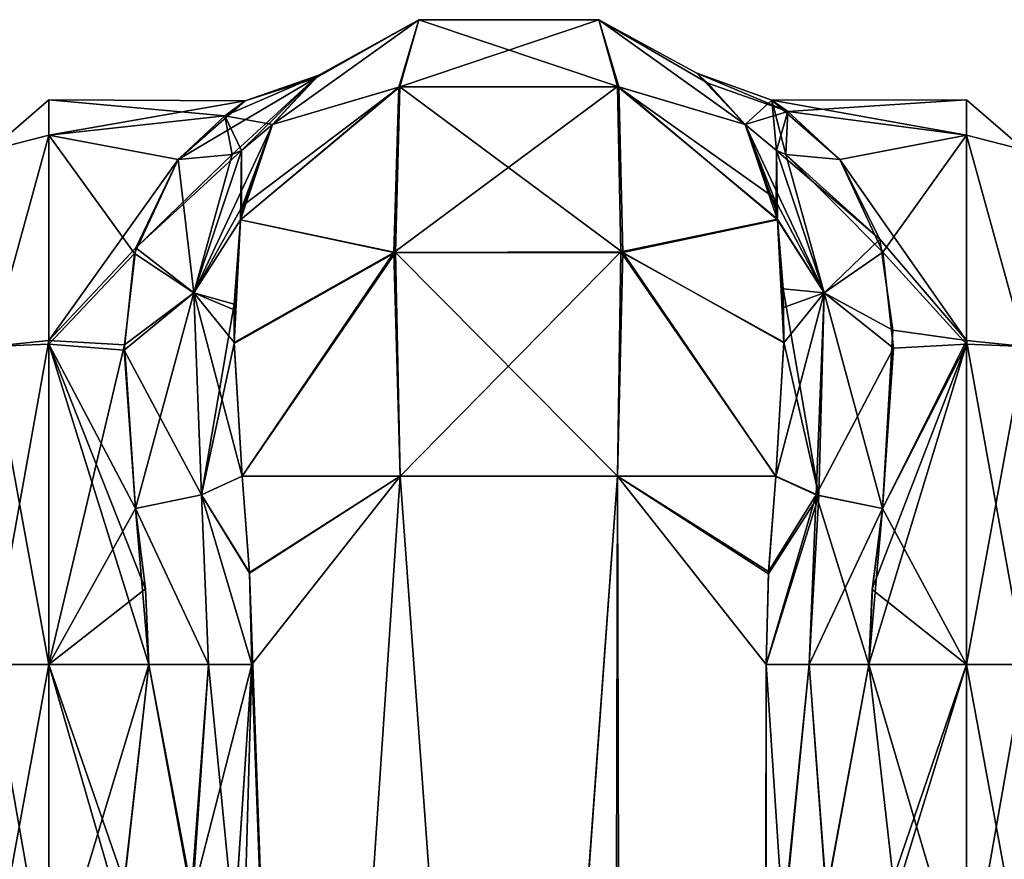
# Model space of a CAD drawing. Extents: x -23 to 1160, y -1999 to -1.
# Tile 152 of 254: x 48 to 90, y -36 to -1. Entities that reach past the tile are written whole.
import ezdxf

# ---------------------------------------------------------------- set-up
doc = ezdxf.new("R2010")
doc.units = 0
doc.header["$LTSCALE"] = 90.350045
for name, color, linetype in [('10', 7, 'CONTINUOUS'), ('11', 7, 'CONTINUOUS'), ('12', 7, 'CONTINUOUS'), ('15', 7, 'CONTINUOUS'), ('16', 7, 'CONTINUOUS'), ('19', 7, 'CONTINUOUS'), ('20', 7, 'CONTINUOUS'), ('39', 7, 'CONTINUOUS'), ('4', 7, 'CONTINUOUS'), ('40', 7, 'CONTINUOUS'), ('41', 7, 'CONTINUOUS'), ('42', 7, 'CONTINUOUS'), ('44', 7, 'CONTINUOUS'), ('45', 7, 'CONTINUOUS'), ('46', 7, 'CONTINUOUS'), ('47', 7, 'CONTINUOUS'), ('48', 7, 'CONTINUOUS'), ('5', 7, 'CONTINUOUS'), ('52', 7, 'CONTINUOUS'), ('53', 7, 'CONTINUOUS'), ('54', 7, 'CONTINUOUS'), ('55', 7, 'CONTINUOUS'), ('56', 7, 'CONTINUOUS'), ('6', 7, 'CONTINUOUS'), ('7', 7, 'CONTINUOUS'), ('8', 7, 'CONTINUOUS'), ('9', 7, 'CONTINUOUS')]:
    doc.layers.add(name, color=color, linetype=linetype)

msp = doc.modelspace()

# ---------------------------------------------------------------- linework, layer by layer
at = {"layer": '10', "linetype": 'CONTINUOUS'}
for points in [[(59.009, -5.055, 46), (65.225, -0.599, 46), (60.807, -3.103, 37.452), (59.009, -5.055, 46)], [(60.971, -2.962, 30.092), (65.225, -0.599, 46), (59.009, -5.055, 20), (60.971, -2.962, 30.092)], [(59.009, -5.055, 20), (65.225, -0.599, 46), (65.226, -0.599, 20), (59.009, -5.055, 20)], [(60.807, -3.103, 37.452), (65.225, -0.599, 46), (60.971, -2.962, 30.092), (60.807, -3.103, 37.452)], [(65.225, -0.599, 46), (72.873, -0.599, 46), (65.226, -0.599, 20), (65.225, -0.599, 46)], [(65.226, -0.599, 20), (72.873, -0.599, 46), (72.876, -0.6, 20), (65.226, -0.599, 20)], [(72.873, -0.599, 46), (79.091, -5.055, 45.999), (77.509, -3.297, 38.943), (72.873, -0.599, 46)], [(72.876, -0.6, 20), (72.873, -0.599, 46), (77.509, -3.297, 38.943), (72.876, -0.6, 20)], [(79.092, -5.056, 19.995), (72.876, -0.6, 20), (77.029, -2.878, 32.041), (79.092, -5.056, 19.995)], [(77.029, -2.878, 32.041), (72.876, -0.6, 20), (77.509, -3.297, 38.943), (77.029, -2.878, 32.041)]]:
    msp.add_3dface(points, dxfattribs=at)
at = {"layer": '11', "linetype": 'CONTINUOUS'}
for points in [[(59.009, -5.055, 46), (64.409, -3.449, 55.547), (65.225, -0.599, 46), (59.009, -5.055, 46)], [(64.409, -3.449, 55.547), (73.715, -3.458, 55.542), (65.225, -0.599, 46), (64.409, -3.449, 55.547)], [(65.225, -0.599, 46), (73.715, -3.458, 55.542), (72.873, -0.599, 46), (65.225, -0.599, 46)], [(72.873, -0.599, 46), (73.715, -3.458, 55.542), (79.091, -5.055, 45.999), (72.873, -0.599, 46)], [(57.638, -9.105, 52.33), (64.227, -10.49, 62.486), (64.409, -3.449, 55.547), (57.638, -9.105, 52.33)], [(57.638, -9.105, 52.33), (64.409, -3.449, 55.547), (57.73, -8.507, 51.64), (57.638, -9.105, 52.33)], [(57.73, -8.507, 51.64), (64.409, -3.449, 55.547), (59.009, -5.055, 46), (57.73, -8.507, 51.64)], [(64.227, -10.49, 62.486), (73.893, -10.494, 62.478), (64.409, -3.449, 55.547), (64.227, -10.49, 62.486)], [(64.409, -3.449, 55.547), (73.893, -10.494, 62.478), (73.715, -3.458, 55.542), (64.409, -3.449, 55.547)], [(73.715, -3.458, 55.542), (73.893, -10.494, 62.478), (80.462, -9.099, 52.323), (73.715, -3.458, 55.542)], [(73.715, -3.458, 55.542), (80.462, -9.099, 52.323), (79.091, -5.055, 45.999), (73.715, -3.458, 55.542)], [(79.091, -5.055, 45.999), (80.462, -9.099, 52.323), (80.401, -8.692, 51.859), (79.091, -5.055, 45.999)], [(57.374, -14.368, 56.555), (64.227, -10.49, 62.486), (57.638, -9.105, 52.33), (57.374, -14.368, 56.555)], [(57.381, -12.683, 55.489), (57.374, -14.368, 56.555), (57.638, -9.105, 52.33), (57.381, -12.683, 55.489)], [(73.893, -10.494, 62.478), (80.726, -14.332, 56.535), (80.462, -9.099, 52.323), (73.893, -10.494, 62.478)], [(80.462, -9.099, 52.323), (80.726, -14.332, 56.535), (80.721, -12.829, 55.591), (80.462, -9.099, 52.323)], [(57.374, -14.368, 56.555), (57.714, -20, 58.768), (64.227, -10.49, 62.486), (57.374, -14.368, 56.555)], [(57.714, -20, 58.768), (64.429, -20, 65.115), (64.227, -10.49, 62.486), (57.714, -20, 58.768)], [(64.429, -20, 65.115), (73.669, -20, 65.115), (64.227, -10.49, 62.486), (64.429, -20, 65.115)], [(64.227, -10.49, 62.486), (73.669, -20, 65.115), (73.893, -10.494, 62.478), (64.227, -10.49, 62.486)], [(73.669, -20, 65.115), (80.385, -20.008, 58.769), (73.893, -10.494, 62.478), (73.669, -20, 65.115)], [(73.893, -10.494, 62.478), (80.385, -20.008, 58.769), (80.726, -14.332, 56.535), (73.893, -10.494, 62.478)]]:
    msp.add_3dface(points, dxfattribs=at)
at = {"layer": '12', "linetype": 'CONTINUOUS'}
for points in [[(57.714, -20, 58.768), (58.021, -24.097, 59.382), (64.429, -20, 65.115), (57.714, -20, 58.768)], [(58.021, -24.097, 59.382), (60.162, -83.45, 62.29), (64.429, -20, 65.115), (58.021, -24.097, 59.382)], [(60.162, -83.45, 62.29), (69.05, -83.45, 66), (64.429, -20, 65.115), (60.162, -83.45, 62.29)], [(64.429, -20, 65.115), (69.05, -83.45, 66), (73.669, -20, 65.115), (64.429, -20, 65.115)], [(69.05, -83.45, 66), (77.795, -1916.55, 62.333), (73.669, -20, 65.115), (69.05, -83.45, 66)], [(73.669, -20, 65.115), (77.795, -1916.55, 62.333), (79.976, -28, 59.571), (73.669, -20, 65.115)], [(80.385, -20.008, 58.769), (73.669, -20, 65.115), (80.082, -24.053, 59.378), (80.385, -20.008, 58.769)], [(80.082, -24.053, 59.378), (73.669, -20, 65.115), (79.976, -28, 59.571), (80.082, -24.053, 59.378)], [(58.124, -28, 59.571), (60.162, -83.45, 62.29), (58.021, -24.097, 59.382), (58.124, -28, 59.571)], [(57.394, -39.02, 58.014), (60.162, -83.45, 62.29), (58.124, -28, 59.571), (57.394, -39.02, 58.014)], [(77.795, -1916.55, 62.333), (81.55, -1916.55, 53.5), (79.976, -28, 59.571), (77.795, -1916.55, 62.333)], [(79.976, -28, 59.571), (81.55, -1916.55, 53.5), (80.706, -39.011, 58.015), (79.976, -28, 59.571)]]:
    msp.add_3dface(points, dxfattribs=at)
at = {"layer": '15', "linetype": 'CONTINUOUS'}
for points in [[(57.839, -4.048, 34.514), (56.978, -4.69, 27.287), (49.5, -4, 33.051), (57.839, -4.048, 34.514)], [(49.5, -4, 33.051), (56.978, -4.69, 27.287), (49.5, -5.503, 24.639), (49.5, -4, 33.051)], [(49.5, -5.51, 41.379), (57.839, -4.048, 34.514), (49.5, -4, 33.051), (49.5, -5.51, 41.379)], [(54.993, -6.547, 43.759), (57.839, -4.048, 34.514), (49.5, -5.51, 41.379), (54.993, -6.547, 43.759)], [(56.978, -4.69, 27.287), (54.993, -6.547, 22.241), (49.5, -5.503, 24.639), (56.978, -4.69, 27.287)], [(49.5, -5.503, 24.639), (54.993, -6.547, 22.241), (53.147, -10.533, 16.541), (49.5, -5.503, 24.639)], [(49.5, -14.393, 13.23), (49.5, -5.503, 24.639), (53.147, -10.533, 16.541), (49.5, -14.393, 13.23)], [(49.5, -14.241, 52.665), (54.993, -6.547, 43.759), (49.5, -5.51, 41.379), (49.5, -14.241, 52.665)], [(53.201, -10.295, 49.202), (54.993, -6.547, 43.759), (49.5, -14.241, 52.665), (53.201, -10.295, 49.202)], [(52.714, -14.419, 52.788), (53.201, -10.295, 49.202), (49.5, -14.241, 52.665), (52.714, -14.419, 52.788)], [(52.708, -14.652, 13.054), (49.5, -14.393, 13.23), (53.147, -10.533, 16.541), (52.708, -14.652, 13.054)], [(49.5, -28, 57), (52.714, -14.419, 52.788), (49.5, -14.241, 52.665), (49.5, -28, 57)], [(49.5, -28, 9), (49.5, -14.393, 13.23), (53.753, -28, 9), (49.5, -28, 9)], [(53.753, -28, 9), (49.5, -14.393, 13.23), (53.611, -24.8, 9.214), (53.753, -28, 9)], [(53.611, -24.8, 9.214), (49.5, -14.393, 13.23), (53.18, -21.379, 9.931), (53.611, -24.8, 9.214)], [(53.18, -21.379, 9.931), (49.5, -14.393, 13.23), (52.708, -14.652, 13.054), (53.18, -21.379, 9.931)], [(53.18, -21.379, 56.069), (52.714, -14.419, 52.788), (49.5, -28, 57), (53.18, -21.379, 56.069)], [(53.61, -24.783, 56.783), (53.18, -21.379, 56.069), (49.5, -28, 57), (53.61, -24.783, 56.783)], [(53.753, -28, 57), (53.61, -24.783, 56.783), (49.5, -28, 57), (53.753, -28, 57)]]:
    msp.add_3dface(points, dxfattribs=at)
at = {"layer": '16', "linetype": 'CONTINUOUS'}
for points in [[(53.753, -28, 57), (49.5, -28, 57), (49.5, -42.104, 52.419), (53.753, -28, 57)], [(53.753, -28, 57), (49.5, -42.104, 52.419), (52.726, -37.121, 55.199), (53.753, -28, 57)], [(49.5, -28, 9), (53.753, -28, 9), (52.707, -37.256, 10.857), (49.5, -28, 9)], [(52.491, -38.362, 11.352), (49.5, -28, 9), (52.707, -37.256, 10.857), (52.491, -38.362, 11.352)], [(49.5, -28, 9), (52.491, -38.362, 11.352), (49.5, -42.099, 13.578), (49.5, -28, 9)]]:
    msp.add_3dface(points, dxfattribs=at)
at = {"layer": '19', "linetype": 'CONTINUOUS'}
for points in [[(49.5, -5.51, 41.379), (49.5, -4, 33.051), (47.025, -6.15, 40.1), (49.5, -5.51, 41.379)], [(49.5, -4, 33.051), (49.5, -5.503, 24.639), (47.025, -6.15, 25.9), (49.5, -4, 33.051)], [(49.5, -4, 33.051), (47.025, -6.15, 25.9), (47.025, -6.15, 40.1), (49.5, -4, 33.051)], [(49.5, -5.503, 24.639), (49.5, -14.393, 13.23), (47.025, -14.496, 14.413), (49.5, -5.503, 24.639)], [(49.5, -5.503, 24.639), (47.025, -14.496, 14.413), (47.025, -6.15, 25.9), (49.5, -5.503, 24.639)], [(49.5, -14.241, 52.665), (49.5, -5.51, 41.379), (47.025, -14.496, 51.587), (49.5, -14.241, 52.665)], [(49.5, -5.51, 41.379), (47.025, -6.15, 40.1), (47.025, -14.496, 51.587), (49.5, -5.51, 41.379)], [(49.5, -28, 57), (49.5, -14.241, 52.665), (47.025, -28, 55.975), (49.5, -28, 57)], [(47.025, -28, 55.975), (49.5, -14.241, 52.665), (47.025, -14.496, 51.587), (47.025, -28, 55.975)], [(49.5, -14.393, 13.23), (49.5, -28, 9), (47.025, -14.496, 14.413), (49.5, -14.393, 13.23)], [(49.5, -28, 9), (47.025, -28, 10.025), (47.025, -14.496, 14.413), (49.5, -28, 9)]]:
    msp.add_3dface(points, dxfattribs=at)
at = {"layer": '20', "linetype": 'CONTINUOUS'}
for points in [[(49.5, -42.104, 52.419), (49.5, -28, 57), (47.025, -41.504, 51.587), (49.5, -42.104, 52.419)], [(49.5, -28, 57), (47.025, -28, 55.975), (47.025, -41.504, 51.587), (49.5, -28, 57)], [(49.5, -28, 9), (49.5, -42.099, 13.578), (47.025, -28, 10.025), (49.5, -28, 9)], [(49.5, -42.099, 13.578), (47.025, -41.504, 14.413), (47.025, -28, 10.025), (49.5, -42.099, 13.578)]]:
    msp.add_3dface(points, dxfattribs=at)
at = {"layer": '39', "linetype": 'CONTINUOUS'}
for points in [[(57.839, -4.048, 34.514), (54.993, -6.547, 43.759), (60.807, -3.103, 37.452), (57.839, -4.048, 34.514)], [(60.807, -3.103, 37.452), (54.993, -6.547, 43.759), (57.287, -6.331, 44.72), (60.807, -3.103, 37.452)], [(56.978, -4.69, 27.287), (57.839, -4.048, 34.514), (60.971, -2.962, 30.092), (56.978, -4.69, 27.287)], [(56.978, -4.69, 27.287), (60.971, -2.962, 30.092), (59.009, -5.055, 20), (56.978, -4.69, 27.287)], [(57.685, -6.159, 44.954), (60.807, -3.103, 37.452), (57.287, -6.331, 44.72), (57.685, -6.159, 44.954)], [(59.009, -5.055, 46), (60.807, -3.103, 37.452), (57.685, -6.159, 44.954), (59.009, -5.055, 46)], [(57.839, -4.048, 34.514), (60.807, -3.103, 37.452), (60.971, -2.962, 30.092), (57.839, -4.048, 34.514)], [(54.993, -6.547, 22.241), (56.978, -4.69, 27.287), (57.287, -6.331, 21.28), (54.993, -6.547, 22.241)], [(56.978, -4.69, 27.287), (59.009, -5.055, 20), (57.685, -6.158, 21.046), (56.978, -4.69, 27.287)], [(56.978, -4.69, 27.287), (57.685, -6.158, 21.046), (57.287, -6.331, 21.28), (56.978, -4.69, 27.287)]]:
    msp.add_3dface(points, dxfattribs=at)
at = {"layer": '4', "linetype": 'CONTINUOUS'}
for points in [[(80.224, -4.013, 32.2), (80.9, -4.506, 37.903), (88.5, -4, 32.949), (80.224, -4.013, 32.2)], [(88.5, -5.51, 24.621), (80.224, -4.013, 32.2), (88.5, -4, 32.949), (88.5, -5.51, 24.621)], [(83.107, -6.547, 22.241), (80.224, -4.013, 32.2), (88.5, -5.51, 24.621), (83.107, -6.547, 22.241)], [(88.5, -4, 32.949), (80.9, -4.506, 37.903), (88.5, -5.503, 41.361), (88.5, -4, 32.949)], [(80.9, -4.506, 37.903), (83.107, -6.547, 43.759), (88.5, -5.503, 41.361), (80.9, -4.506, 37.903)], [(83.107, -6.547, 43.759), (84.942, -10.483, 49.405), (88.5, -5.503, 41.361), (83.107, -6.547, 43.759)], [(88.5, -14.241, 13.335), (83.107, -6.547, 22.241), (88.5, -5.51, 24.621), (88.5, -14.241, 13.335)], [(88.5, -5.503, 41.361), (84.942, -10.483, 49.405), (88.5, -14.393, 52.77), (88.5, -5.503, 41.361)], [(84.809, -9.928, 17.208), (83.107, -6.547, 22.241), (88.5, -14.241, 13.335), (84.809, -9.928, 17.208)], [(85.36, -13.798, 13.653), (84.809, -9.928, 17.208), (88.5, -14.241, 13.335), (85.36, -13.798, 13.653)], [(84.942, -10.483, 49.405), (85.39, -14.558, 52.883), (88.5, -14.393, 52.77), (84.942, -10.483, 49.405)], [(84.92, -21.379, 9.931), (85.36, -13.798, 13.653), (88.5, -14.241, 13.335), (84.92, -21.379, 9.931)], [(88.5, -28, 57), (88.5, -14.393, 52.77), (84.347, -28, 57), (88.5, -28, 57)], [(84.347, -28, 57), (88.5, -14.393, 52.77), (84.493, -24.754, 56.78), (84.347, -28, 57)], [(88.5, -14.393, 52.77), (84.92, -21.379, 56.069), (84.493, -24.754, 56.78), (88.5, -14.393, 52.77)], [(88.5, -28, 9), (84.92, -21.379, 9.931), (88.5, -14.241, 13.335), (88.5, -28, 9)], [(85.39, -14.558, 52.883), (84.92, -21.379, 56.069), (88.5, -14.393, 52.77), (85.39, -14.558, 52.883)], [(84.486, -24.823, 9.211), (84.92, -21.379, 9.931), (88.5, -28, 9), (84.486, -24.823, 9.211)], [(84.347, -28, 9), (84.486, -24.823, 9.211), (88.5, -28, 9), (84.347, -28, 9)]]:
    msp.add_3dface(points, dxfattribs=at)
at = {"layer": '40', "linetype": 'CONTINUOUS'}
for points in [[(57.73, -8.507, 51.64), (59.009, -5.055, 46), (55.657, -12.212, 52.233), (57.73, -8.507, 51.64)], [(55.657, -12.212, 52.233), (59.009, -5.055, 46), (57.685, -6.159, 44.954), (55.657, -12.212, 52.233)], [(53.201, -10.295, 49.202), (55.657, -12.212, 52.233), (57.685, -6.159, 44.954), (53.201, -10.295, 49.202)], [(53.201, -10.295, 49.202), (57.685, -6.159, 44.954), (57.287, -6.331, 44.72), (53.201, -10.295, 49.202)], [(54.993, -6.547, 43.759), (53.201, -10.295, 49.202), (57.287, -6.331, 44.72), (54.993, -6.547, 43.759)], [(57.638, -9.105, 52.33), (57.73, -8.507, 51.64), (55.657, -12.212, 52.233), (57.638, -9.105, 52.33)], [(57.381, -12.683, 55.489), (57.638, -9.105, 52.33), (55.657, -12.212, 52.233), (57.381, -12.683, 55.489)], [(53.201, -10.295, 49.202), (52.714, -14.419, 52.788), (55.657, -12.212, 52.233), (53.201, -10.295, 49.202)], [(52.714, -14.419, 52.788), (53.18, -21.379, 56.069), (55.657, -12.212, 52.233), (52.714, -14.419, 52.788)], [(53.18, -21.379, 56.069), (55.994, -20.789, 56.818), (55.657, -12.212, 52.233), (53.18, -21.379, 56.069)], [(55.994, -20.789, 56.818), (57.381, -12.683, 55.489), (55.657, -12.212, 52.233), (55.994, -20.789, 56.818)], [(57.374, -14.368, 56.555), (57.381, -12.683, 55.489), (55.994, -20.789, 56.818), (57.374, -14.368, 56.555)], [(57.714, -20, 58.768), (57.374, -14.368, 56.555), (55.994, -20.789, 56.818), (57.714, -20, 58.768)]]:
    msp.add_3dface(points, dxfattribs=at)
at = {"layer": '41', "linetype": 'CONTINUOUS'}
for points in [[(58.021, -24.097, 59.382), (57.714, -20, 58.768), (55.994, -20.789, 56.818), (58.021, -24.097, 59.382)], [(53.18, -21.379, 56.069), (56.288, -28, 57.691), (55.994, -20.789, 56.818), (53.18, -21.379, 56.069)], [(58.124, -28, 59.571), (58.021, -24.097, 59.382), (55.994, -20.789, 56.818), (58.124, -28, 59.571)], [(56.288, -28, 57.691), (58.124, -28, 59.571), (55.994, -20.789, 56.818), (56.288, -28, 57.691)], [(53.18, -21.379, 56.069), (53.61, -24.783, 56.783), (53.753, -28, 57), (53.18, -21.379, 56.069)], [(53.18, -21.379, 56.069), (53.753, -28, 57), (56.288, -28, 57.691), (53.18, -21.379, 56.069)]]:
    msp.add_3dface(points, dxfattribs=at)
at = {"layer": '42', "linetype": 'CONTINUOUS'}
for points in [[(53.753, -28, 57), (52.726, -37.121, 55.199), (55.611, -37.831, 55.912), (53.753, -28, 57)], [(53.753, -28, 57), (55.611, -37.831, 55.912), (56.288, -28, 57.691), (53.753, -28, 57)], [(57.394, -39.02, 58.014), (58.124, -28, 59.571), (55.611, -37.831, 55.912), (57.394, -39.02, 58.014)], [(55.611, -37.831, 55.912), (58.124, -28, 59.571), (56.288, -28, 57.691), (55.611, -37.831, 55.912)]]:
    msp.add_3dface(points, dxfattribs=at)
at = {"layer": '44', "linetype": 'CONTINUOUS'}
for points in [[(52.707, -37.256, 10.857), (53.753, -28, 9), (55.553, -37.807, 10.122), (52.707, -37.256, 10.857)], [(53.753, -28, 9), (56.288, -28, 8.309), (55.553, -37.807, 10.122), (53.753, -28, 9)], [(56.288, -28, 8.309), (57.376, -39.184, 8.03), (55.553, -37.807, 10.122), (56.288, -28, 8.309)], [(58.124, -28, 6.429), (57.376, -39.184, 8.03), (56.288, -28, 8.309), (58.124, -28, 6.429)]]:
    msp.add_3dface(points, dxfattribs=at)
at = {"layer": '45', "linetype": 'CONTINUOUS'}
for points in [[(57.714, -20, 7.232), (58.022, -24.125, 6.615), (55.994, -20.789, 9.182), (57.714, -20, 7.232)], [(53.18, -21.379, 9.931), (55.994, -20.789, 9.182), (56.288, -28, 8.309), (53.18, -21.379, 9.931)], [(58.022, -24.125, 6.615), (58.124, -28, 6.429), (55.994, -20.789, 9.182), (58.022, -24.125, 6.615)], [(55.994, -20.789, 9.182), (58.124, -28, 6.429), (56.288, -28, 8.309), (55.994, -20.789, 9.182)], [(53.753, -28, 9), (53.611, -24.8, 9.214), (53.18, -21.379, 9.931), (53.753, -28, 9)], [(53.753, -28, 9), (53.18, -21.379, 9.931), (56.288, -28, 8.309), (53.753, -28, 9)]]:
    msp.add_3dface(points, dxfattribs=at)
at = {"layer": '46', "linetype": 'CONTINUOUS'}
for points in [[(59.009, -5.055, 20), (57.691, -8.741, 14.084), (57.685, -6.158, 21.046), (59.009, -5.055, 20)], [(57.685, -6.158, 21.046), (55.658, -12.212, 13.766), (57.287, -6.331, 21.28), (57.685, -6.158, 21.046)], [(57.685, -6.158, 21.046), (57.638, -9.102, 13.674), (55.658, -12.212, 13.766), (57.685, -6.158, 21.046)], [(57.691, -8.741, 14.084), (57.638, -9.102, 13.674), (57.685, -6.158, 21.046), (57.691, -8.741, 14.084)], [(53.147, -10.533, 16.541), (54.993, -6.547, 22.241), (55.658, -12.212, 13.766), (53.147, -10.533, 16.541)], [(55.658, -12.212, 13.766), (54.993, -6.547, 22.241), (57.287, -6.331, 21.28), (55.658, -12.212, 13.766)], [(57.638, -9.102, 13.674), (57.377, -12.927, 10.342), (55.658, -12.212, 13.766), (57.638, -9.102, 13.674)], [(52.708, -14.652, 13.054), (53.147, -10.533, 16.541), (55.658, -12.212, 13.766), (52.708, -14.652, 13.054)], [(52.708, -14.652, 13.054), (55.658, -12.212, 13.766), (55.994, -20.789, 9.182), (52.708, -14.652, 13.054)], [(57.374, -14.319, 9.472), (57.714, -20, 7.232), (55.658, -12.212, 13.766), (57.374, -14.319, 9.472)], [(55.658, -12.212, 13.766), (57.714, -20, 7.232), (55.994, -20.789, 9.182), (55.658, -12.212, 13.766)], [(57.377, -12.927, 10.342), (57.374, -14.319, 9.472), (55.658, -12.212, 13.766), (57.377, -12.927, 10.342)], [(53.18, -21.379, 9.931), (52.708, -14.652, 13.054), (55.994, -20.789, 9.182), (53.18, -21.379, 9.931)]]:
    msp.add_3dface(points, dxfattribs=at)
at = {"layer": '47', "linetype": 'CONTINUOUS'}
for points in [[(80.385, -20.008, 58.769), (80.082, -24.053, 59.378), (82.106, -20.789, 56.818), (80.385, -20.008, 58.769)], [(80.082, -24.053, 59.378), (79.976, -28, 59.571), (82.106, -20.789, 56.818), (80.082, -24.053, 59.378)], [(82.106, -20.789, 56.818), (79.976, -28, 59.571), (81.814, -28, 57.692), (82.106, -20.789, 56.818)], [(84.347, -28, 57), (82.106, -20.789, 56.818), (81.814, -28, 57.692), (84.347, -28, 57)], [(84.347, -28, 57), (84.92, -21.379, 56.069), (82.106, -20.789, 56.818), (84.347, -28, 57)], [(84.92, -21.379, 56.069), (84.347, -28, 57), (84.493, -24.754, 56.78), (84.92, -21.379, 56.069)]]:
    msp.add_3dface(points, dxfattribs=at)
at = {"layer": '48', "linetype": 'CONTINUOUS'}
for points in [[(79.976, -28, 59.571), (80.706, -39.011, 58.015), (81.814, -28, 57.692), (79.976, -28, 59.571)], [(80.706, -39.011, 58.015), (82.53, -37.815, 55.888), (81.814, -28, 57.692), (80.706, -39.011, 58.015)], [(82.53, -37.815, 55.888), (84.347, -28, 57), (81.814, -28, 57.692), (82.53, -37.815, 55.888)], [(85.374, -37.115, 55.202), (84.347, -28, 57), (82.53, -37.815, 55.888), (85.374, -37.115, 55.202)]]:
    msp.add_3dface(points, dxfattribs=at)
at = {"layer": '5', "linetype": 'CONTINUOUS'}
for points in [[(84.347, -28, 9), (88.5, -28, 9), (88.5, -42.104, 13.581), (84.347, -28, 9)], [(85.391, -37.244, 10.852), (84.347, -28, 9), (88.5, -42.104, 13.581), (85.391, -37.244, 10.852)], [(88.5, -28, 57), (84.347, -28, 57), (85.374, -37.115, 55.202), (88.5, -28, 57)], [(85.492, -37.764, 54.924), (88.5, -28, 57), (85.374, -37.115, 55.202), (85.492, -37.764, 54.924)], [(88.5, -28, 57), (85.492, -37.764, 54.924), (88.5, -42.099, 52.422), (88.5, -28, 57)]]:
    msp.add_3dface(points, dxfattribs=at)
at = {"layer": '52', "linetype": 'CONTINUOUS'}
for points in [[(80.722, -39.168, 8.026), (79.976, -28, 6.429), (81.812, -28, 8.309), (80.722, -39.168, 8.026)], [(80.722, -39.168, 8.026), (81.812, -28, 8.309), (82.546, -37.808, 10.121), (80.722, -39.168, 8.026)], [(81.812, -28, 8.309), (84.347, -28, 9), (82.546, -37.808, 10.121), (81.812, -28, 8.309)], [(84.347, -28, 9), (85.391, -37.244, 10.852), (82.546, -37.808, 10.121), (84.347, -28, 9)]]:
    msp.add_3dface(points, dxfattribs=at)
at = {"layer": '53', "linetype": 'CONTINUOUS'}
for points in [[(80.076, -24.156, 6.612), (80.386, -20, 7.232), (82.215, -20.823, 9.249), (80.076, -24.156, 6.612)], [(79.976, -28, 6.429), (80.076, -24.156, 6.612), (82.215, -20.823, 9.249), (79.976, -28, 6.429)], [(79.976, -28, 6.429), (82.215, -20.823, 9.249), (81.812, -28, 8.309), (79.976, -28, 6.429)], [(82.215, -20.823, 9.249), (84.92, -21.379, 9.931), (81.812, -28, 8.309), (82.215, -20.823, 9.249)], [(84.92, -21.379, 9.931), (84.347, -28, 9), (81.812, -28, 8.309), (84.92, -21.379, 9.931)], [(84.92, -21.379, 9.931), (84.486, -24.823, 9.211), (84.347, -28, 9), (84.92, -21.379, 9.931)]]:
    msp.add_3dface(points, dxfattribs=at)
at = {"layer": '54', "linetype": 'CONTINUOUS'}
for points in [[(80.305, -8.158, 14.789), (79.092, -5.056, 19.995), (82.443, -12.214, 13.764), (80.305, -8.158, 14.789)], [(79.092, -5.056, 19.995), (80.415, -6.159, 21.046), (82.443, -12.214, 13.764), (79.092, -5.056, 19.995)], [(84.809, -9.928, 17.208), (80.415, -6.159, 21.046), (80.813, -6.332, 21.28), (84.809, -9.928, 17.208)], [(80.415, -6.159, 21.046), (84.809, -9.928, 17.208), (82.443, -12.214, 13.764), (80.415, -6.159, 21.046)], [(83.107, -6.547, 22.241), (84.809, -9.928, 17.208), (80.813, -6.332, 21.28), (83.107, -6.547, 22.241)], [(80.459, -9.081, 13.696), (80.305, -8.158, 14.789), (82.443, -12.214, 13.764), (80.459, -9.081, 13.696)], [(80.7, -12.036, 10.983), (80.459, -9.081, 13.696), (82.443, -12.214, 13.764), (80.7, -12.036, 10.983)], [(84.809, -9.928, 17.208), (85.36, -13.798, 13.653), (82.443, -12.214, 13.764), (84.809, -9.928, 17.208)], [(80.726, -14.302, 9.481), (80.7, -12.036, 10.983), (82.215, -20.823, 9.249), (80.726, -14.302, 9.481)], [(80.7, -12.036, 10.983), (82.443, -12.214, 13.764), (82.215, -20.823, 9.249), (80.7, -12.036, 10.983)], [(82.443, -12.214, 13.764), (84.92, -21.379, 9.931), (82.215, -20.823, 9.249), (82.443, -12.214, 13.764)], [(85.36, -13.798, 13.653), (84.92, -21.379, 9.931), (82.443, -12.214, 13.764), (85.36, -13.798, 13.653)], [(80.386, -20, 7.232), (80.726, -14.302, 9.481), (82.215, -20.823, 9.249), (80.386, -20, 7.232)]]:
    msp.add_3dface(points, dxfattribs=at)
at = {"layer": '55', "linetype": 'CONTINUOUS'}
for points in [[(80.9, -4.506, 37.903), (80.224, -4.013, 32.2), (77.029, -2.878, 32.041), (80.9, -4.506, 37.903)], [(80.9, -4.506, 37.903), (77.029, -2.878, 32.041), (77.509, -3.297, 38.943), (80.9, -4.506, 37.903)], [(80.224, -4.013, 32.2), (79.092, -5.056, 19.995), (77.029, -2.878, 32.041), (80.224, -4.013, 32.2)], [(79.091, -5.055, 45.999), (80.9, -4.506, 37.903), (77.509, -3.297, 38.943), (79.091, -5.055, 45.999)], [(79.092, -5.056, 19.995), (80.224, -4.013, 32.2), (80.415, -6.159, 21.046), (79.092, -5.056, 19.995)], [(80.224, -4.013, 32.2), (83.107, -6.547, 22.241), (80.813, -6.332, 21.28), (80.224, -4.013, 32.2)], [(80.415, -6.159, 21.046), (80.224, -4.013, 32.2), (80.813, -6.332, 21.28), (80.415, -6.159, 21.046)], [(80.9, -4.506, 37.903), (79.091, -5.055, 45.999), (80.415, -6.159, 44.954), (80.9, -4.506, 37.903)], [(80.9, -4.506, 37.903), (80.415, -6.159, 44.954), (80.813, -6.331, 44.72), (80.9, -4.506, 37.903)], [(83.107, -6.547, 43.759), (80.9, -4.506, 37.903), (80.813, -6.331, 44.72), (83.107, -6.547, 43.759)]]:
    msp.add_3dface(points, dxfattribs=at)
at = {"layer": '56', "linetype": 'CONTINUOUS'}
for points in [[(79.091, -5.055, 45.999), (80.401, -8.692, 51.859), (80.415, -6.159, 44.954), (79.091, -5.055, 45.999)], [(80.401, -8.692, 51.859), (80.462, -9.099, 52.323), (80.415, -6.159, 44.954), (80.401, -8.692, 51.859)], [(80.415, -6.159, 44.954), (82.443, -12.212, 52.234), (80.813, -6.331, 44.72), (80.415, -6.159, 44.954)], [(80.462, -9.099, 52.323), (82.443, -12.212, 52.234), (80.415, -6.159, 44.954), (80.462, -9.099, 52.323)], [(84.942, -10.483, 49.405), (83.107, -6.547, 43.759), (80.813, -6.331, 44.72), (84.942, -10.483, 49.405)], [(82.443, -12.212, 52.234), (84.942, -10.483, 49.405), (80.813, -6.331, 44.72), (82.443, -12.212, 52.234)], [(80.462, -9.099, 52.323), (80.721, -12.829, 55.591), (82.443, -12.212, 52.234), (80.462, -9.099, 52.323)], [(85.39, -14.558, 52.883), (84.942, -10.483, 49.405), (82.443, -12.212, 52.234), (85.39, -14.558, 52.883)], [(80.726, -14.332, 56.535), (80.385, -20.008, 58.769), (82.443, -12.212, 52.234), (80.726, -14.332, 56.535)], [(80.385, -20.008, 58.769), (82.106, -20.789, 56.818), (82.443, -12.212, 52.234), (80.385, -20.008, 58.769)], [(80.721, -12.829, 55.591), (80.726, -14.332, 56.535), (82.443, -12.212, 52.234), (80.721, -12.829, 55.591)], [(82.106, -20.789, 56.818), (85.39, -14.558, 52.883), (82.443, -12.212, 52.234), (82.106, -20.789, 56.818)], [(84.92, -21.379, 56.069), (85.39, -14.558, 52.883), (82.106, -20.789, 56.818), (84.92, -21.379, 56.069)]]:
    msp.add_3dface(points, dxfattribs=at)
at = {"layer": '6', "linetype": 'CONTINUOUS'}
for points in [[(88.5, -5.51, 24.621), (88.5, -4, 32.949), (90.975, -6.15, 25.9), (88.5, -5.51, 24.621)], [(88.5, -4, 32.949), (88.5, -5.503, 41.361), (90.975, -6.15, 40.1), (88.5, -4, 32.949)], [(88.5, -4, 32.949), (90.975, -6.15, 40.1), (90.975, -6.15, 25.9), (88.5, -4, 32.949)], [(88.5, -5.503, 41.361), (88.5, -14.393, 52.77), (90.975, -14.496, 51.587), (88.5, -5.503, 41.361)], [(88.5, -5.503, 41.361), (90.975, -14.496, 51.587), (90.975, -6.15, 40.1), (88.5, -5.503, 41.361)], [(88.5, -14.241, 13.335), (88.5, -5.51, 24.621), (90.975, -14.496, 14.413), (88.5, -14.241, 13.335)], [(88.5, -5.51, 24.621), (90.975, -6.15, 25.9), (90.975, -14.496, 14.413), (88.5, -5.51, 24.621)], [(88.5, -28, 9), (88.5, -14.241, 13.335), (90.975, -28, 10.025), (88.5, -28, 9)], [(90.975, -28, 10.025), (88.5, -14.241, 13.335), (90.975, -14.496, 14.413), (90.975, -28, 10.025)], [(88.5, -14.393, 52.77), (88.5, -28, 57), (90.975, -14.496, 51.587), (88.5, -14.393, 52.77)], [(88.5, -28, 57), (90.975, -28, 55.975), (90.975, -14.496, 51.587), (88.5, -28, 57)]]:
    msp.add_3dface(points, dxfattribs=at)
at = {"layer": '7', "linetype": 'CONTINUOUS'}
for points in [[(88.5, -42.104, 13.581), (88.5, -28, 9), (90.975, -41.504, 14.413), (88.5, -42.104, 13.581)], [(88.5, -28, 9), (90.975, -28, 10.025), (90.975, -41.504, 14.413), (88.5, -28, 9)], [(88.5, -28, 57), (88.5, -42.099, 52.422), (90.975, -28, 55.975), (88.5, -28, 57)], [(88.5, -42.099, 52.422), (90.975, -41.504, 51.587), (90.975, -28, 55.975), (88.5, -42.099, 52.422)]]:
    msp.add_3dface(points, dxfattribs=at)
at = {"layer": '8', "linetype": 'CONTINUOUS'}
for points in [[(57.714, -20, 7.232), (64.43, -20, 0.885), (58.022, -24.125, 6.615), (57.714, -20, 7.232)], [(58.022, -24.125, 6.615), (64.43, -20, 0.885), (58.124, -28, 6.429), (58.022, -24.125, 6.615)], [(64.43, -20, 0.885), (60.161, -83.45, 3.712), (58.124, -28, 6.429), (64.43, -20, 0.885)], [(69.05, -83.45), (60.161, -83.45, 3.712), (64.43, -20, 0.885), (69.05, -83.45)], [(73.67, -20, 0.885), (69.05, -83.45), (64.43, -20, 0.885), (73.67, -20, 0.885)], [(77.795, -1916.55, 3.667), (69.05, -1916.55), (73.67, -20, 0.885), (77.795, -1916.55, 3.667)], [(69.05, -1916.55), (69.05, -83.45), (73.67, -20, 0.885), (69.05, -1916.55)], [(79.976, -28, 6.429), (77.795, -1916.55, 3.667), (73.67, -20, 0.885), (79.976, -28, 6.429)], [(80.076, -24.156, 6.612), (79.976, -28, 6.429), (73.67, -20, 0.885), (80.076, -24.156, 6.612)], [(80.386, -20, 7.232), (80.076, -24.156, 6.612), (73.67, -20, 0.885), (80.386, -20, 7.232)], [(60.161, -83.45, 3.712), (56.55, -83.45, 12.5), (58.124, -28, 6.429), (60.161, -83.45, 3.712)], [(58.124, -28, 6.429), (56.55, -83.45, 12.5), (57.376, -39.184, 8.03), (58.124, -28, 6.429)], [(80.722, -39.168, 8.026), (77.795, -1916.55, 3.667), (79.976, -28, 6.429), (80.722, -39.168, 8.026)]]:
    msp.add_3dface(points, dxfattribs=at)
at = {"layer": '9', "linetype": 'CONTINUOUS'}
for points in [[(59.009, -5.055, 20), (65.226, -0.599, 20), (64.371, -3.461, 10.463), (59.009, -5.055, 20)], [(65.226, -0.599, 20), (72.876, -0.6, 20), (64.371, -3.461, 10.463), (65.226, -0.599, 20)], [(64.371, -3.461, 10.463), (72.876, -0.6, 20), (73.669, -3.44, 10.451), (64.371, -3.461, 10.463)], [(72.876, -0.6, 20), (79.092, -5.056, 19.995), (73.669, -3.44, 10.451), (72.876, -0.6, 20)], [(57.638, -9.102, 13.674), (59.009, -5.055, 20), (64.371, -3.461, 10.463), (57.638, -9.102, 13.674)], [(57.638, -9.102, 13.674), (64.371, -3.461, 10.463), (64.167, -10.497, 3.54), (57.638, -9.102, 13.674)], [(64.371, -3.461, 10.463), (73.669, -3.44, 10.451), (64.167, -10.497, 3.54), (64.371, -3.461, 10.463)], [(64.167, -10.497, 3.54), (73.669, -3.44, 10.451), (73.807, -10.47, 3.494), (64.167, -10.497, 3.54)], [(73.669, -3.44, 10.451), (79.092, -5.056, 19.995), (80.305, -8.158, 14.789), (73.669, -3.44, 10.451)], [(80.459, -9.081, 13.696), (73.669, -3.44, 10.451), (80.305, -8.158, 14.789), (80.459, -9.081, 13.696)], [(73.669, -3.44, 10.451), (80.459, -9.081, 13.696), (73.807, -10.47, 3.494), (73.669, -3.44, 10.451)], [(57.691, -8.741, 14.084), (59.009, -5.055, 20), (57.638, -9.102, 13.674), (57.691, -8.741, 14.084)], [(57.377, -12.927, 10.342), (57.638, -9.102, 13.674), (57.374, -14.319, 9.472), (57.377, -12.927, 10.342)], [(57.374, -14.319, 9.472), (57.638, -9.102, 13.674), (64.167, -10.497, 3.54), (57.374, -14.319, 9.472)], [(73.807, -10.47, 3.494), (80.459, -9.081, 13.696), (80.726, -14.302, 9.481), (73.807, -10.47, 3.494)], [(80.726, -14.302, 9.481), (80.459, -9.081, 13.696), (80.7, -12.036, 10.983), (80.726, -14.302, 9.481)], [(57.714, -20, 7.232), (57.374, -14.319, 9.472), (64.167, -10.497, 3.54), (57.714, -20, 7.232)], [(64.43, -20, 0.885), (57.714, -20, 7.232), (64.167, -10.497, 3.54), (64.43, -20, 0.885)], [(64.43, -20, 0.885), (64.167, -10.497, 3.54), (73.807, -10.47, 3.494), (64.43, -20, 0.885)], [(73.67, -20, 0.885), (64.43, -20, 0.885), (73.807, -10.47, 3.494), (73.67, -20, 0.885)], [(80.386, -20, 7.232), (73.67, -20, 0.885), (73.807, -10.47, 3.494), (80.386, -20, 7.232)], [(80.386, -20, 7.232), (73.807, -10.47, 3.494), (80.726, -14.302, 9.481), (80.386, -20, 7.232)]]:
    msp.add_3dface(points, dxfattribs=at)

doc.saveas('drawing.dxf')
